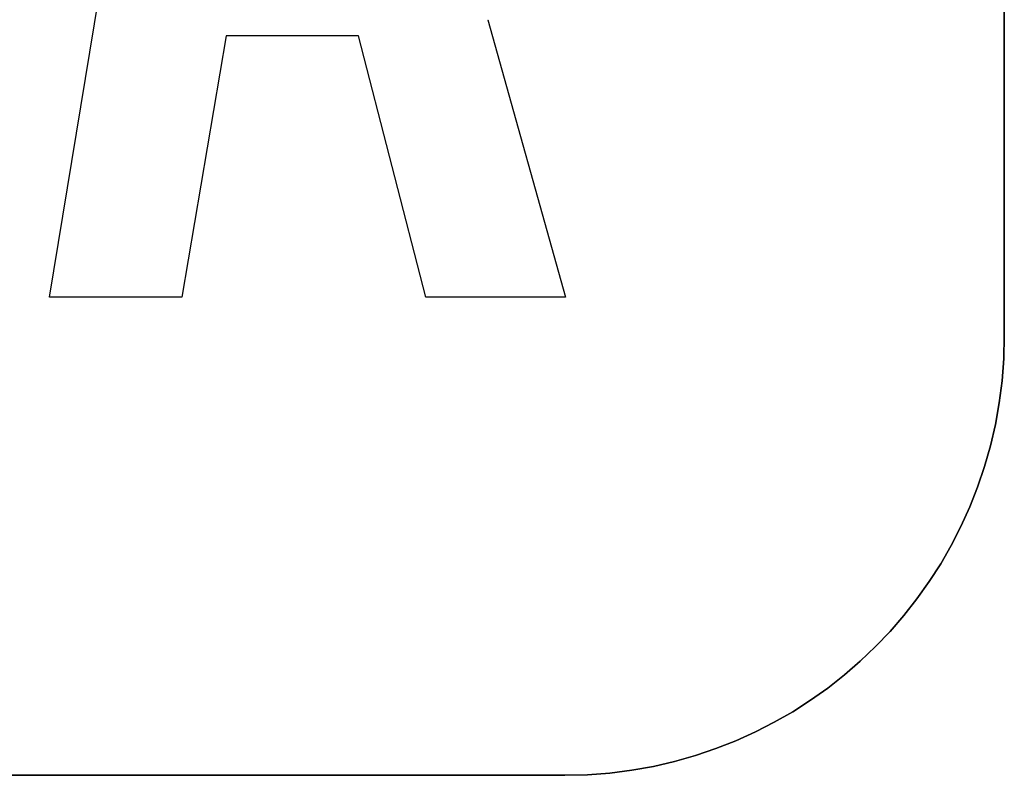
# Model space of a CAD drawing. Extents: x -4.2 to 4.1, y -6.8 to 5.8.
# Tile 205 of 214: x -1.147 to -0.726, y -2.752 to -2.43. Entities that reach past the tile are written whole.
import ezdxf

# ---------------------------------------------------------------- set-up
doc = ezdxf.new("R2010")
doc.units = 0
doc.layers.get('0').update_dxf_attribs({"linetype": 'CONTINUOUS'})

# ---------------------------------------------------------------- blocks, each defined once
blk = doc.blocks.new('*U1')
for p, q in [((-0.7265, -2.565, 4.4349), (-0.7265, -2.26, 4.4349)), ((-0.7265, -2.26, 4.435), (-0.7265, -2.565, 4.435)), ((-1.13378, -2.54839, 4.435), (-1.08773, -2.26839, 4.435)), ((-1.13378, -2.54839, 4.4349), (-1.08773, -2.26839, 4.4349)), ((-0.9468, -2.43003, 4.435), (-0.9468, -2.43003, 4.4349)), ((-0.9468, -2.43003, 4.435), (-0.91365, -2.54839, 4.435)), ((-0.9468, -2.43003, 4.4349), (-0.91365, -2.54839, 4.4349)), ((-1.05848, -2.43694, 4.435), (-1.07736, -2.54839, 4.435)), ((-1.05848, -2.43694, 4.4349), (-1.07736, -2.54839, 4.4349)), ((-1.00207, -2.43694, 4.435), (-1.05848, -2.43694, 4.435)), ((-1.00207, -2.43694, 4.4349), (-1.05848, -2.43694, 4.4349)), ((-0.97328, -2.54839, 4.435), (-1.00207, -2.43694, 4.435)), ((-0.97328, -2.54839, 4.4349), (-1.00207, -2.43694, 4.4349)), ((-1.07736, -2.54839, 4.435), (-1.13378, -2.54839, 4.435)), ((-1.07736, -2.54839, 4.4349), (-1.13378, -2.54839, 4.4349)), ((-0.91365, -2.54839, 4.435), (-0.97328, -2.54839, 4.435)), ((-0.91365, -2.54839, 4.4349), (-0.97328, -2.54839, 4.4349)), ((-0.7265, -2.565, 4.435), (-0.7265, -2.565, 4.4349)), ((-2.8515, -2.7525, 4.4349), (-0.914, -2.7525, 4.4349)), ((-0.914, -2.7525, 4.435), (-2.8515, -2.7525, 4.435)), ((-0.914, -2.7525, 4.435), (-0.914, -2.7525, 4.4349))]:
    blk.add_line(p, q)
at = {"extrusion": (-1, 0, 0)}
for p, q in [((-0.7265, -2.565, 4.4349), (-0.7265, -2.26, 4.4349)), ((-0.7265, -2.26, 4.435), (-0.7265, -2.565, 4.435)), ((-0.7265, -2.565, 4.435), (-0.7265, -2.565, 4.4349))]:
    blk.add_line(p, q, dxfattribs=at)
at = {"extrusion": (-0.986743, 0.162293, 0)}
for p, q in [((-1.13378, -2.54839, 4.4349), (-1.08773, -2.26839, 4.4349)), ((-1.13378, -2.54839, 4.435), (-1.08773, -2.26839, 4.435)), ((-1.13378, -2.54839, 4.435), (-1.13378, -2.54839, 4.4349))]:
    blk.add_line(p, q, dxfattribs=at)
at = {"extrusion": (0.962925, 0.269769, 0)}
for p, q in [((-0.9468, -2.43003, 4.4349), (-0.91365, -2.54839, 4.4349)), ((-0.9468, -2.43003, 4.435), (-0.9468, -2.43003, 4.4349)), ((-0.9468, -2.43003, 4.435), (-0.91365, -2.54839, 4.435)), ((-0.91365, -2.54839, 4.435), (-0.91365, -2.54839, 4.4349))]:
    blk.add_line(p, q, dxfattribs=at)
at = {"extrusion": (0.98595, -0.167041, 0)}
for p, q in [((-1.05848, -2.43694, 4.4349), (-1.07736, -2.54839, 4.4349)), ((-1.05848, -2.43694, 4.435), (-1.07736, -2.54839, 4.435)), ((-1.05848, -2.43694, 4.435), (-1.05848, -2.43694, 4.4349)), ((-1.07736, -2.54839, 4.435), (-1.07736, -2.54839, 4.4349))]:
    blk.add_line(p, q, dxfattribs=at)
at = {"extrusion": (0, -1, 0)}
for p, q in [((-1.00207, -2.43694, 4.4349), (-1.05848, -2.43694, 4.4349)), ((-1.05848, -2.43694, 4.435), (-1.05848, -2.43694, 4.4349)), ((-1.00207, -2.43694, 4.435), (-1.05848, -2.43694, 4.435)), ((-1.00207, -2.43694, 4.435), (-1.00207, -2.43694, 4.4349)), ((-1.07736, -2.54839, 4.4349), (-1.13378, -2.54839, 4.4349)), ((-1.13378, -2.54839, 4.435), (-1.13378, -2.54839, 4.4349)), ((-1.07736, -2.54839, 4.435), (-1.13378, -2.54839, 4.435)), ((-1.07736, -2.54839, 4.435), (-1.07736, -2.54839, 4.4349)), ((-0.91365, -2.54839, 4.4349), (-0.97328, -2.54839, 4.4349)), ((-0.97328, -2.54839, 4.435), (-0.97328, -2.54839, 4.4349)), ((-0.91365, -2.54839, 4.435), (-0.97328, -2.54839, 4.435)), ((-0.91365, -2.54839, 4.435), (-0.91365, -2.54839, 4.4349))]:
    blk.add_line(p, q, dxfattribs=at)
at = {"extrusion": (-0.96823, -0.25006, 0)}
for p, q in [((-0.97328, -2.54839, 4.4349), (-1.00207, -2.43694, 4.4349)), ((-1.00207, -2.43694, 4.435), (-1.00207, -2.43694, 4.4349)), ((-0.97328, -2.54839, 4.435), (-1.00207, -2.43694, 4.435)), ((-0.97328, -2.54839, 4.435), (-0.97328, -2.54839, 4.4349))]:
    blk.add_line(p, q, dxfattribs=at)
at = {"extrusion": (0, 1, 0)}
for p, q in [((-2.8515, -2.7525, 4.4349), (-0.914, -2.7525, 4.4349)), ((-0.914, -2.7525, 4.435), (-2.8515, -2.7525, 4.435)), ((-0.914, -2.7525, 4.435), (-0.914, -2.7525, 4.4349))]:
    blk.add_line(p, q, dxfattribs=at)
for centre in [(-0.914, -2.565, 4.4349), (-0.914, -2.565, 4.4349), (-0.914, -2.565, 4.435)]:
    blk.add_arc(centre, 0.1875, 270, 0)
at = {"extrusion": (0, 0, -1)}
blk.add_arc((0.914, -2.565, -4.435), 0.1875, 180, 270, dxfattribs=at)

msp = doc.modelspace()

# ---------------------------------------------------------------- block references
msp.add_blockref('*U1', (0, 0))

doc.saveas('drawing.dxf')
